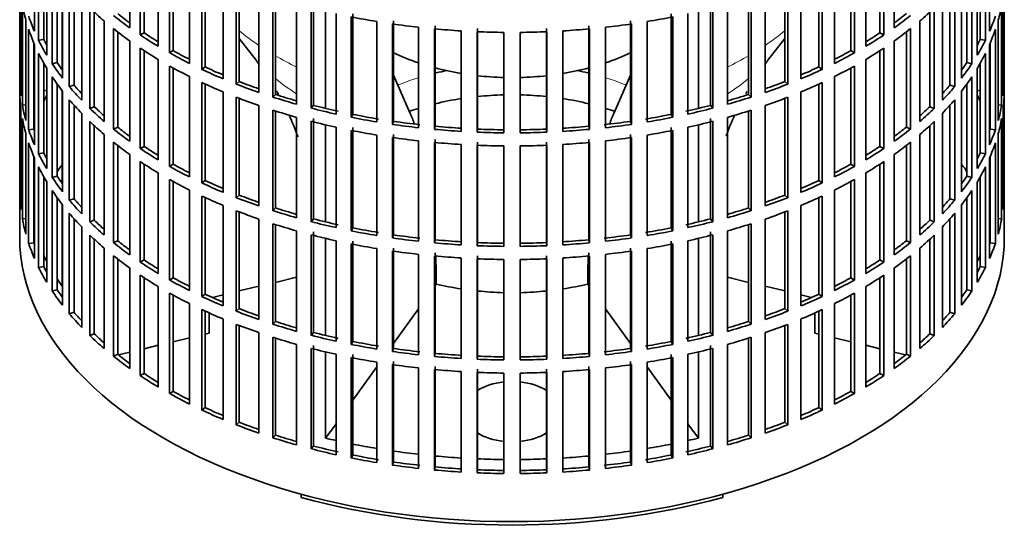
# Model space of a CAD drawing. Header units: millimetres. Extents: x 166 to 773, y -2574 to 1941.
# Tile 2 of 20: x 584 to 768, y -2560 to -2464. Entities that reach past the tile are written whole.
import ezdxf

# ---------------------------------------------------------------- set-up
doc = ezdxf.new("R2010")
doc.units = ezdxf.units.MM
for name, color, linetype in [('M5X8_UNI7687', 7, 'Continuous'), ('VSI134_FILTRO_A', 7, 'Continuous'), ('VSI134_GIUNTO_8×', 7, 'Continuous'), ('VSI134_SUPPORTO_', 7, 'Continuous')]:
    doc.layers.add(name, color=color, linetype=linetype)

# ---------------------------------------------------------------- blocks, each defined once
blk = doc.blocks.new('SE4')
at = {"layer": 'M5X8_UNI7687', "color": 7, "linetype": 'Continuous', "lineweight": 35}
for p, q in [((588.61, -2477), (588.06, -2476.9)), ((763.07, -2476.9), (762.52, -2477))]:
    blk.add_line(p, q, dxfattribs=at)
blk.add_arc((594.94, -2483.39), 10, 149.5344, 150.749, dxfattribs=at)
blk.add_ellipse((586.76, -2481.67), major_axis=(1.01, 4.83), ratio=0.279258, start_param=0.911533, end_param=0.977038, dxfattribs=at)
at = {"layer": 'VSI134_FILTRO_A', "color": 7, "linetype": 'Continuous', "lineweight": 35}
for p, q in [((583.57, -2340.3), (583.57, -2504.41)), ((767.57, -2504.41), (767.57, -2340.3)), ((586.32, -2447.1), (586.32, -2465.88)), ((604.13, -2446.43), (604.13, -2465.21)), ((747.01, -2446.43), (747.01, -2465.21)), ((764.81, -2447.1), (764.81, -2465.88)), ((587.1, -2448.79), (587.1, -2467.56)), ((606.07, -2447.77), (606.07, -2466.55)), ((606.81, -2448.26), (606.81, -2466.16)), ((744.32, -2448.26), (744.32, -2466.16)), ((745.06, -2447.77), (745.06, -2466.55)), ((764.03, -2448.79), (764.03, -2467.56)), ((588.06, -2450.59), (588.06, -2467.39)), ((609.45, -2449.9), (609.45, -2468.68)), ((741.68, -2449.9), (741.68, -2468.68)), ((763.07, -2450.59), (763.07, -2467.39)), ((588.61, -2451.54), (588.61, -2470.32)), ((611.59, -2451.14), (611.59, -2469.92)), ((612.27, -2451.51), (612.27, -2469.49)), ((738.86, -2451.51), (738.86, -2469.49)), ((739.54, -2451.14), (739.54, -2469.92)), ((762.52, -2451.54), (762.52, -2470.32)), ((589.64, -2453.18), (589.64, -2471.96)), ((590.57, -2454.52), (590.57, -2471.74)), ((615.28, -2453.09), (615.28, -2471.87)), ((617.6, -2454.21), (617.6, -2472.99)), ((618.21, -2454.5), (618.21, -2472.53)), ((732.93, -2454.5), (732.93, -2472.53)), ((733.53, -2454.21), (733.53, -2472.99)), ((735.85, -2453.09), (735.85, -2471.87)), ((760.56, -2454.52), (760.56, -2471.74)), ((761.49, -2453.18), (761.49, -2471.96)), ((583.58, -2456.3), (583.58, -2475.08)), ((591.56, -2455.85), (591.56, -2474.63)), ((621.56, -2455.97), (621.56, -2474.75)), ((729.57, -2455.97), (729.57, -2474.75)), ((759.57, -2455.85), (759.57, -2474.63)), ((767.55, -2456.3), (767.55, -2475.08)), ((592.84, -2457.43), (592.84, -2476.21)), ((624.04, -2456.97), (624.04, -2475.75)), ((624.58, -2457.18), (624.58, -2475.26)), ((726.55, -2457.18), (726.55, -2475.26)), ((727.09, -2456.97), (727.09, -2475.75)), ((758.29, -2457.43), (758.29, -2476.21)), ((583.8, -2459.18), (583.8, -2477.96)), ((593.72, -2458.46), (593.72, -2475.95)), ((595.15, -2459.99), (595.15, -2478.77)), ((628.26, -2458.52), (628.26, -2477.3)), ((630.88, -2459.4), (630.88, -2478.18)), ((631.34, -2459.54), (631.34, -2477.66)), ((719.79, -2459.54), (719.79, -2477.66)), ((720.25, -2459.4), (720.25, -2478.18)), ((722.87, -2458.52), (722.87, -2477.3)), ((755.99, -2459.99), (755.99, -2478.77)), ((757.41, -2458.46), (757.41, -2475.95)), ((767.34, -2459.18), (767.34, -2477.96)), ((584.06, -2460.92), (584.06, -2479.7)), ((596.66, -2461.51), (596.66, -2480.29)), ((635.32, -2460.73), (635.32, -2479.51)), ((638.06, -2461.47), (638.06, -2480.25)), ((638.44, -2460.94), (638.44, -2479.71)), ((712.69, -2460.94), (712.69, -2479.71)), ((713.07, -2461.47), (713.07, -2480.25)), ((715.81, -2460.73), (715.81, -2479.51)), ((754.47, -2461.51), (754.47, -2480.29)), ((767.07, -2460.92), (767.07, -2479.7)), ((597.5, -2462.3), (597.5, -2479.98)), ((642.68, -2462.57), (642.68, -2481.35)), ((645.53, -2463.17), (645.53, -2481.95)), ((645.83, -2462.62), (645.83, -2481.4)), ((705.3, -2462.62), (705.3, -2481.4)), ((705.6, -2463.17), (705.6, -2481.95)), ((708.45, -2462.57), (708.45, -2481.35)), ((753.63, -2462.3), (753.63, -2479.98)), ((584.71, -2463.79), (584.71, -2482.57)), ((585.24, -2465.51), (585.24, -2484.29)), ((599.35, -2463.94), (599.35, -2482.72)), ((601.08, -2465.37), (601.08, -2484.15)), ((650.3, -2464.04), (650.3, -2482.82)), ((653.22, -2464.49), (653.22, -2483.27)), ((653.44, -2463.93), (653.44, -2482.71)), ((658.1, -2465.12), (658.1, -2483.9)), ((661.08, -2465.42), (661.08, -2484.2)), ((661.21, -2464.85), (661.21, -2483.63)), ((669.1, -2465.37), (669.1, -2484.15)), ((682.03, -2465.37), (682.03, -2484.15)), ((689.92, -2464.85), (689.92, -2483.63)), ((690.05, -2465.42), (690.05, -2484.2)), ((693.03, -2465.12), (693.03, -2483.9)), ((697.69, -2463.93), (697.69, -2482.71)), ((697.91, -2464.49), (697.91, -2483.27)), ((700.84, -2464.04), (700.84, -2482.82)), ((750.05, -2465.37), (750.05, -2484.15)), ((751.79, -2463.94), (751.79, -2482.72)), ((765.89, -2465.51), (765.89, -2484.29)), ((766.42, -2463.79), (766.42, -2482.57)), ((588.06, -2467.39), (587.1, -2467.56)), ((601.88, -2466), (601.88, -2483.8)), ((606.81, -2466.16), (606.07, -2466.55)), ((666.04, -2465.8), (666.04, -2484.58)), ((669.06, -2465.95), (669.06, -2484.73)), ((674.05, -2466.08), (674.05, -2484.86)), ((677.08, -2466.08), (677.08, -2484.86)), ((682.07, -2465.95), (682.07, -2484.73)), ((685.09, -2465.8), (685.09, -2484.58)), ((744.32, -2466.16), (745.06, -2466.55)), ((749.26, -2466), (749.26, -2483.8)), ((763.07, -2467.39), (764.03, -2467.56)), ((586.22, -2468.08), (586.22, -2484.16)), ((586.32, -2468.33), (586.32, -2487.11)), ((604.13, -2467.66), (604.13, -2486.44)), ((606.07, -2469), (606.07, -2487.78)), ((745.06, -2469), (745.06, -2487.78)), ((747.01, -2467.66), (747.01, -2486.44)), ((764.81, -2468.33), (764.81, -2487.11)), ((764.92, -2468.08), (764.92, -2484.16)), ((587.1, -2470.01), (587.1, -2488.79)), ((606.81, -2469.49), (606.81, -2487.39)), ((612.27, -2469.49), (611.59, -2469.92)), ((738.86, -2469.49), (739.54, -2469.92)), ((744.32, -2469.49), (744.32, -2487.39)), ((764.03, -2470.01), (764.03, -2488.79)), ((588.06, -2471.82), (588.06, -2488.62)), ((588.61, -2472.77), (588.61, -2491.55)), ((590.57, -2471.74), (589.64, -2471.96)), ((609.45, -2471.13), (609.45, -2489.91)), ((611.59, -2472.37), (611.59, -2491.15)), ((612.27, -2472.74), (612.27, -2490.72)), ((618.21, -2472.53), (617.6, -2472.99)), ((732.93, -2472.53), (733.53, -2472.99)), ((738.86, -2472.74), (738.86, -2490.72)), ((739.54, -2472.37), (739.54, -2491.15)), ((741.68, -2471.13), (741.68, -2489.91)), ((760.56, -2471.74), (761.49, -2471.96)), ((762.52, -2472.77), (762.52, -2491.55)), ((763.07, -2471.82), (763.07, -2488.62)), ((589.64, -2474.41), (589.64, -2493.19)), ((615.28, -2474.32), (615.28, -2493.1)), ((735.85, -2474.32), (735.85, -2493.1)), ((761.49, -2474.41), (761.49, -2493.19)), ((583.8, -2475.07), (583.58, -2475.08)), ((590.57, -2475.75), (590.57, -2492.97)), ((593.72, -2475.95), (592.84, -2476.21)), ((617.6, -2475.44), (617.6, -2494.22)), ((618.21, -2475.72), (618.21, -2493.76)), ((624.58, -2475.26), (624.04, -2475.75)), ((726.55, -2475.26), (727.09, -2475.75)), ((732.93, -2475.72), (732.93, -2493.76)), ((733.53, -2475.44), (733.53, -2494.22)), ((757.41, -2475.95), (758.29, -2476.21)), ((760.56, -2475.75), (760.56, -2492.97)), ((767.34, -2475.07), (767.55, -2475.08)), ((583.58, -2477.53), (583.58, -2496.31)), ((591.56, -2477.08), (591.56, -2495.86)), ((621.56, -2477.2), (621.56, -2495.98)), ((624.04, -2478.2), (624.04, -2496.98)), ((624.58, -2478.41), (624.58, -2496.49)), ((631.34, -2477.66), (630.88, -2478.18)), ((719.79, -2477.66), (720.25, -2478.18)), ((726.55, -2478.41), (726.55, -2496.49)), ((727.09, -2478.2), (727.09, -2496.98)), ((729.57, -2477.2), (729.57, -2495.98)), ((759.57, -2477.08), (759.57, -2495.86)), ((767.55, -2477.53), (767.55, -2496.31)), ((584.71, -2479.65), (584.06, -2479.7)), ((592.84, -2478.66), (592.84, -2497.44)), ((593.72, -2479.69), (593.72, -2497.17)), ((597.5, -2479.98), (596.66, -2480.29)), ((628.26, -2479.75), (628.26, -2498.53)), ((638.44, -2479.71), (638.06, -2480.25)), ((712.69, -2479.71), (713.07, -2480.25)), ((722.87, -2479.75), (722.87, -2498.53)), ((753.63, -2479.98), (754.47, -2480.29)), ((757.41, -2479.69), (757.41, -2497.17)), ((758.29, -2478.66), (758.29, -2497.44)), ((766.42, -2479.65), (767.07, -2479.7)), ((583.8, -2480.41), (583.8, -2499.19)), ((584.06, -2482.15), (584.06, -2500.93)), ((595.15, -2481.22), (595.15, -2500)), ((630.88, -2480.63), (630.88, -2499.41)), ((631.34, -2480.77), (631.34, -2498.89)), ((635.32, -2481.96), (635.32, -2500.74)), ((645.83, -2481.4), (645.53, -2481.95)), ((705.3, -2481.4), (705.6, -2481.95)), ((715.81, -2481.96), (715.81, -2500.74)), ((719.79, -2480.77), (719.79, -2498.89)), ((720.25, -2480.63), (720.25, -2499.41)), ((755.99, -2481.22), (755.99, -2500)), ((767.07, -2482.15), (767.07, -2500.93)), ((767.34, -2480.41), (767.34, -2499.19)), ((596.66, -2482.74), (596.66, -2501.52)), ((597.5, -2483.53), (597.5, -2501.2)), ((601.88, -2483.8), (601.08, -2484.15)), ((638.06, -2482.7), (638.06, -2501.48)), ((638.44, -2482.16), (638.44, -2500.94)), ((642.68, -2483.8), (642.68, -2502.58)), ((645.83, -2483.85), (645.83, -2502.63)), ((653.44, -2482.71), (653.22, -2483.27)), ((661.21, -2483.63), (661.08, -2484.2)), ((689.92, -2483.63), (690.05, -2484.2)), ((697.69, -2482.71), (697.91, -2483.27)), ((705.3, -2483.85), (705.3, -2502.63)), ((708.45, -2483.8), (708.45, -2502.58)), ((712.69, -2482.16), (712.69, -2500.94)), ((713.07, -2482.7), (713.07, -2501.48)), ((749.26, -2483.8), (750.05, -2484.15)), ((753.63, -2483.53), (753.63, -2501.2)), ((754.47, -2482.74), (754.47, -2501.52)), ((584.71, -2485.01), (584.71, -2503.79)), ((586.22, -2484.16), (585.24, -2484.29)), ((599.35, -2485.17), (599.35, -2503.95)), ((645.53, -2484.4), (645.53, -2503.18)), ((650.3, -2485.27), (650.3, -2504.05)), ((653.22, -2485.72), (653.22, -2504.5)), ((653.44, -2485.16), (653.44, -2503.94)), ((669.1, -2484.15), (669.06, -2484.73)), ((682.03, -2484.15), (682.07, -2484.73)), ((697.69, -2485.16), (697.69, -2503.94)), ((697.91, -2485.72), (697.91, -2504.5)), ((700.84, -2485.27), (700.84, -2504.05)), ((705.6, -2484.4), (705.6, -2503.18)), ((751.79, -2485.17), (751.79, -2503.95)), ((764.92, -2484.16), (765.89, -2484.29)), ((766.42, -2485.01), (766.42, -2503.79)), ((585.24, -2486.74), (585.24, -2505.52)), ((601.08, -2486.6), (601.08, -2505.38)), ((601.88, -2487.22), (601.88, -2505.03)), ((606.81, -2487.39), (606.07, -2487.78)), ((658.1, -2486.35), (658.1, -2505.13)), ((661.08, -2486.65), (661.08, -2505.43)), ((661.21, -2486.08), (661.21, -2504.86)), ((666.04, -2487.03), (666.04, -2505.81)), ((669.06, -2487.18), (669.06, -2505.96)), ((669.1, -2486.6), (669.1, -2505.38)), ((674.05, -2487.3), (674.05, -2506.08)), ((677.08, -2487.3), (677.08, -2506.08)), ((682.03, -2486.6), (682.03, -2505.38)), ((682.07, -2487.18), (682.07, -2505.96)), ((685.09, -2487.03), (685.09, -2505.81)), ((689.92, -2486.08), (689.92, -2504.86)), ((690.05, -2486.65), (690.05, -2505.43)), ((693.03, -2486.35), (693.03, -2505.13)), ((744.32, -2487.39), (745.06, -2487.78)), ((749.26, -2487.22), (749.26, -2505.03)), ((750.05, -2486.6), (750.05, -2505.38)), ((765.89, -2486.74), (765.89, -2505.52)), ((586.22, -2489.31), (586.22, -2505.39)), ((588.06, -2488.62), (587.1, -2488.79)), ((604.13, -2488.89), (604.13, -2507.67)), ((747.01, -2488.89), (747.01, -2507.67)), ((763.07, -2488.62), (764.03, -2488.79)), ((764.92, -2489.31), (764.92, -2505.39)), ((586.32, -2489.55), (586.32, -2508.33)), ((587.1, -2491.24), (587.1, -2510.02)), ((606.07, -2490.23), (606.07, -2509.01)), ((606.81, -2490.72), (606.81, -2508.62)), ((612.27, -2490.72), (611.59, -2491.15)), ((738.86, -2490.72), (739.54, -2491.15)), ((744.32, -2490.72), (744.32, -2508.62)), ((745.06, -2490.23), (745.06, -2509.01)), ((764.03, -2491.24), (764.03, -2510.02)), ((764.81, -2489.55), (764.81, -2508.33)), ((588.06, -2493.05), (588.06, -2509.85)), ((590.57, -2492.97), (589.64, -2493.19)), ((609.45, -2492.36), (609.45, -2511.14)), ((741.68, -2492.36), (741.68, -2511.14)), ((760.56, -2492.97), (761.49, -2493.19)), ((763.07, -2493.05), (763.07, -2509.85)), ((588.61, -2494), (588.61, -2512.78)), ((611.59, -2493.6), (611.59, -2512.38)), ((612.27, -2493.97), (612.27, -2511.95)), ((618.21, -2493.76), (617.6, -2494.22)), ((732.93, -2493.76), (733.53, -2494.22)), ((738.86, -2493.97), (738.86, -2511.95)), ((739.54, -2493.6), (739.54, -2512.38)), ((762.52, -2494), (762.52, -2512.78)), ((583.8, -2496.3), (583.58, -2496.31)), ((589.64, -2495.64), (589.64, -2514.42)), ((615.28, -2495.55), (615.28, -2514.33)), ((617.6, -2496.67), (617.6, -2515.45)), ((624.58, -2496.49), (624.04, -2496.98)), ((726.55, -2496.49), (727.09, -2496.98)), ((733.53, -2496.67), (733.53, -2515.45)), ((735.85, -2495.55), (735.85, -2514.33)), ((761.49, -2495.64), (761.49, -2514.42)), ((767.34, -2496.3), (767.55, -2496.31)), ((590.57, -2496.98), (590.57, -2514.2)), ((591.56, -2498.31), (591.56, -2517.09)), ((593.72, -2497.17), (592.84, -2497.44)), ((618.21, -2496.95), (618.21, -2514.99)), ((621.56, -2498.43), (621.56, -2517.21)), ((729.57, -2498.43), (729.57, -2517.21)), ((732.93, -2496.95), (732.93, -2514.99)), ((757.41, -2497.17), (758.29, -2497.44)), ((759.57, -2498.31), (759.57, -2517.09)), ((760.56, -2496.98), (760.56, -2514.2)), ((592.84, -2499.89), (592.84, -2518.67)), ((624.04, -2499.43), (624.04, -2518.21)), ((624.58, -2499.64), (624.58, -2517.72)), ((631.34, -2498.89), (630.88, -2499.41)), ((719.79, -2498.89), (720.25, -2499.41)), ((726.55, -2499.64), (726.55, -2517.72)), ((727.09, -2499.43), (727.09, -2518.21)), ((758.29, -2499.89), (758.29, -2518.67)), ((584.71, -2500.88), (584.06, -2500.93)), ((593.72, -2500.92), (593.72, -2518.4)), ((597.5, -2501.2), (596.66, -2501.52)), ((628.26, -2500.98), (628.26, -2519.76)), ((630.88, -2501.86), (630.88, -2520.63)), ((631.34, -2502), (631.34, -2520.12)), ((638.44, -2500.94), (638.06, -2501.48)), ((712.69, -2500.94), (713.07, -2501.48)), ((719.79, -2502), (719.79, -2520.12)), ((720.25, -2501.86), (720.25, -2520.63)), ((722.87, -2500.98), (722.87, -2519.76)), ((753.63, -2501.2), (754.47, -2501.52)), ((757.41, -2500.92), (757.41, -2518.4)), ((766.42, -2500.88), (767.07, -2500.93)), ((595.15, -2502.45), (595.15, -2521.23)), ((596.66, -2503.96), (596.66, -2522.74)), ((635.32, -2503.19), (635.32, -2521.97)), ((638.06, -2503.93), (638.06, -2522.71)), ((638.44, -2503.39), (638.44, -2522.17)), ((645.83, -2502.63), (645.53, -2503.18)), ((653.44, -2503.94), (653.22, -2504.5)), ((697.69, -2503.94), (697.91, -2504.5)), ((705.3, -2502.63), (705.6, -2503.18)), ((712.69, -2503.39), (712.69, -2522.17)), ((713.07, -2503.93), (713.07, -2522.71)), ((715.81, -2503.19), (715.81, -2521.97)), ((754.47, -2503.96), (754.47, -2522.74)), ((755.99, -2502.45), (755.99, -2521.23)), ((586.22, -2505.39), (585.24, -2505.52)), ((597.5, -2504.76), (597.5, -2522.43)), ((601.88, -2505.03), (601.08, -2505.38)), ((642.68, -2505.03), (642.68, -2523.81)), ((645.53, -2505.63), (645.53, -2524.41)), ((645.83, -2505.08), (645.83, -2523.86)), ((661.21, -2504.86), (661.08, -2505.43)), ((669.1, -2505.38), (669.06, -2505.96)), ((682.03, -2505.38), (682.07, -2505.96)), ((689.92, -2504.86), (690.05, -2505.43)), ((705.3, -2505.08), (705.3, -2523.86)), ((705.6, -2505.63), (705.6, -2524.41)), ((708.45, -2505.03), (708.45, -2523.81)), ((749.26, -2505.03), (750.05, -2505.38)), ((753.63, -2504.76), (753.63, -2522.43)), ((764.92, -2505.39), (765.89, -2505.52)), ((599.35, -2506.4), (599.35, -2525.18)), ((601.08, -2507.83), (601.08, -2526.61)), ((650.3, -2506.5), (650.3, -2525.28)), ((653.22, -2506.95), (653.22, -2525.73)), ((653.44, -2506.39), (653.44, -2525.17)), ((658.1, -2507.57), (658.1, -2526.35)), ((661.08, -2507.88), (661.08, -2526.66)), ((661.21, -2507.31), (661.21, -2526.09)), ((669.1, -2507.83), (669.1, -2526.61)), ((682.03, -2507.83), (682.03, -2526.61)), ((689.92, -2507.31), (689.92, -2526.09)), ((690.05, -2507.88), (690.05, -2526.66)), ((693.03, -2507.57), (693.03, -2526.35)), ((697.69, -2506.39), (697.69, -2525.17)), ((697.91, -2506.95), (697.91, -2525.73)), ((700.84, -2506.5), (700.84, -2525.28)), ((750.05, -2507.83), (750.05, -2526.61)), ((751.79, -2506.4), (751.79, -2525.18)), ((601.88, -2508.45), (601.88, -2526.26)), ((606.81, -2508.62), (606.07, -2509.01)), ((666.04, -2508.26), (666.04, -2527.03)), ((669.06, -2508.41), (669.06, -2527.19)), ((674.05, -2508.53), (674.05, -2527.31)), ((677.08, -2508.53), (677.08, -2527.31)), ((682.07, -2508.41), (682.07, -2527.19)), ((685.09, -2508.26), (685.09, -2527.03)), ((744.32, -2508.62), (745.06, -2509.01)), ((749.26, -2508.45), (749.26, -2526.26)), ((588.06, -2509.85), (587.1, -2510.02)), ((604.13, -2510.12), (604.13, -2528.9)), ((606.07, -2511.46), (606.07, -2530.24)), ((745.06, -2511.46), (745.06, -2530.24)), ((747.01, -2510.12), (747.01, -2528.9)), ((763.07, -2509.85), (764.03, -2510.02)), ((606.81, -2511.95), (606.81, -2529.85)), ((612.27, -2511.95), (611.59, -2512.38)), ((738.86, -2511.95), (739.54, -2512.38)), ((744.32, -2511.95), (744.32, -2529.85)), ((590.57, -2514.2), (589.64, -2514.42)), ((609.45, -2513.59), (609.45, -2532.37)), ((611.59, -2514.83), (611.59, -2533.6)), ((612.27, -2515.2), (612.27, -2533.18)), ((618.21, -2514.99), (617.6, -2515.45)), ((732.93, -2514.99), (733.53, -2515.45)), ((738.86, -2515.2), (738.86, -2533.18)), ((739.54, -2514.83), (739.54, -2533.6)), ((741.68, -2513.59), (741.68, -2532.37)), ((760.56, -2514.2), (761.49, -2514.42)), ((615.28, -2516.78), (615.28, -2535.55)), ((735.85, -2516.78), (735.85, -2535.55)), ((593.72, -2518.4), (592.84, -2518.67)), ((617.6, -2517.9), (617.6, -2536.68)), ((618.21, -2518.18), (618.21, -2536.22)), ((624.58, -2517.72), (624.04, -2518.21)), ((726.55, -2517.72), (727.09, -2518.21)), ((732.93, -2518.18), (732.93, -2536.22)), ((733.53, -2517.9), (733.53, -2536.68)), ((757.41, -2518.4), (758.29, -2518.67)), ((621.56, -2519.66), (621.56, -2538.44)), ((624.04, -2520.66), (624.04, -2539.44)), ((631.34, -2520.12), (630.88, -2520.63)), ((719.79, -2520.12), (720.25, -2520.63)), ((727.09, -2520.66), (727.09, -2539.44)), ((729.57, -2519.66), (729.57, -2538.44)), ((597.5, -2522.43), (596.66, -2522.74)), ((624.58, -2520.87), (624.58, -2538.95)), ((628.26, -2522.21), (628.26, -2540.99)), ((638.44, -2522.17), (638.06, -2522.71)), ((712.69, -2522.17), (713.07, -2522.71)), ((722.87, -2522.21), (722.87, -2540.99)), ((726.55, -2520.87), (726.55, -2538.95)), ((753.63, -2522.43), (754.47, -2522.74)), ((630.88, -2523.08), (630.88, -2541.86)), ((631.34, -2523.23), (631.34, -2541.35)), ((635.32, -2524.42), (635.32, -2543.2)), ((645.83, -2523.86), (645.53, -2524.41)), ((705.3, -2523.86), (705.6, -2524.41)), ((715.81, -2524.42), (715.81, -2543.2)), ((719.79, -2523.23), (719.79, -2541.35)), ((720.25, -2523.08), (720.25, -2541.86)), ((601.88, -2526.26), (601.08, -2526.61)), ((638.06, -2525.16), (638.06, -2543.94)), ((638.44, -2524.62), (638.44, -2543.4)), ((642.68, -2526.26), (642.68, -2545.04)), ((645.83, -2526.31), (645.83, -2545.09)), ((653.44, -2525.17), (653.22, -2525.73)), ((661.21, -2526.09), (661.08, -2526.66)), ((689.92, -2526.09), (690.05, -2526.66)), ((697.69, -2525.17), (697.91, -2525.73)), ((705.3, -2526.31), (705.3, -2545.09)), ((708.45, -2526.26), (708.45, -2545.04)), ((712.69, -2524.62), (712.69, -2543.4)), ((713.07, -2525.16), (713.07, -2543.94)), ((749.26, -2526.26), (750.05, -2526.61)), ((645.53, -2526.86), (645.53, -2545.64)), ((650.3, -2527.73), (650.3, -2546.51)), ((653.44, -2527.62), (653.44, -2546.39)), ((669.1, -2526.61), (669.06, -2527.19)), ((682.03, -2526.61), (682.07, -2527.19)), ((697.69, -2527.62), (697.69, -2546.39)), ((700.84, -2527.73), (700.84, -2546.51)), ((705.6, -2526.86), (705.6, -2545.64)), ((606.81, -2529.85), (606.07, -2530.24)), ((653.22, -2528.18), (653.22, -2546.96)), ((658.1, -2528.8), (658.1, -2547.58)), ((661.08, -2529.11), (661.08, -2547.89)), ((661.21, -2528.53), (661.21, -2547.31)), ((666.04, -2529.48), (666.04, -2548.26)), ((669.06, -2529.64), (669.06, -2548.42)), ((669.1, -2529.06), (669.1, -2547.84)), ((674.05, -2529.76), (674.05, -2548.54)), ((677.08, -2529.76), (677.08, -2548.54)), ((682.03, -2529.06), (682.03, -2547.84)), ((682.07, -2529.64), (682.07, -2548.42)), ((685.09, -2529.48), (685.09, -2548.26)), ((689.92, -2528.53), (689.92, -2547.31)), ((690.05, -2529.11), (690.05, -2547.89)), ((693.03, -2528.8), (693.03, -2547.58)), ((697.91, -2528.18), (697.91, -2546.96)), ((744.32, -2529.85), (745.06, -2530.24)), ((612.27, -2533.18), (611.59, -2533.6)), ((738.86, -2533.18), (739.54, -2533.6)), ((618.21, -2536.22), (617.6, -2536.68)), ((732.93, -2536.22), (733.53, -2536.68)), ((624.58, -2538.95), (624.04, -2539.44)), ((726.55, -2538.95), (727.09, -2539.44)), ((631.34, -2541.35), (630.88, -2541.86)), ((719.79, -2541.35), (720.25, -2541.86)), ((638.44, -2543.4), (638.06, -2543.94)), ((712.69, -2543.4), (713.07, -2543.94)), ((645.83, -2545.09), (645.53, -2545.64)), ((653.44, -2546.39), (653.22, -2546.96)), ((697.69, -2546.39), (697.91, -2546.96)), ((705.3, -2545.09), (705.6, -2545.64)), ((661.21, -2547.31), (661.08, -2547.89)), ((669.1, -2547.84), (669.06, -2548.42)), ((682.03, -2547.84), (682.07, -2548.42)), ((689.92, -2547.31), (690.05, -2547.89))]:
    blk.add_line(p, q, dxfattribs=at)
for centre, major_axis, start_param, end_param in [((675.57, -2455.42), (-92, 0), 0.103722, 0.158077), ((675.57, -2434.2), (-92, 0), 0.540055, 0.594409), ((675.57, -2434.2), (92, 0), -0.594409, -0.540055), ((675.57, -2455.42), (92, 0), -0.158077, -0.103722), ((675.57, -2452.97), (-92, 0), 0.190989, 0.245343), ((675.57, -2431.75), (-92, 0), 0.627321, 0.681676), ((675.57, -2431.75), (-91, 0), 0.627022, 0.668018), ((675.57, -2412.97), (-92, 0), 1.238186, 1.292541), ((675.57, -2412.97), (92, 0), -1.292541, -1.238186), ((675.57, -2431.75), (91, 0), -0.668018, -0.627022), ((675.57, -2431.75), (92, 0), -0.681676, -0.627321), ((675.57, -2452.97), (92, 0), -0.245343, -0.190989), ((675.57, -2455.42), (-92, 0), 0.190989, 0.245343), ((675.57, -2434.2), (-92, 0), 0.627321, 0.681676), ((675.57, -2412.97), (-92, 0), 1.325453, 1.379807), ((675.57, -2412.97), (-92, 0), 1.412719, 1.467074), ((675.57, -2412.97), (92, 0), -1.467074, -1.412719), ((675.57, -2412.97), (92, 0), -1.379807, -1.325453), ((675.57, -2434.2), (92, 0), -0.681676, -0.627321), ((675.57, -2455.42), (92, 0), -0.245343, -0.190989), ((675.57, -2452.97), (-91, 0), 0.277957, 0.299174), ((675.57, -2431.75), (-92, 0), 0.714588, 0.768942), ((675.57, -2431.75), (-91, 0), 0.714289, 0.757518), ((675.57, -2412.97), (-92, 0), 1.499986, 1.55434), ((675.57, -2412.97), (92, 0), 4.728845, 4.783199), ((675.57, -2431.75), (91, 0), -0.757518, -0.714289), ((675.57, -2431.75), (92, 0), -0.768942, -0.714588), ((675.57, -2452.97), (91, 0), -0.299174, -0.277957), ((675.57, -2452.97), (-92, 0), 0.278255, 0.33261), ((675.57, -2434.2), (-92, 0), 0.714588, 0.768942), ((675.57, -2434.2), (92, 0), -0.768942, -0.714588), ((675.57, -2452.97), (92, 0), -0.33261, -0.278255), ((675.57, -2455.42), (-92, 0), 0.278255, 0.33261), ((675.57, -2431.75), (-92, 0), 0.801854, 0.856209), ((675.57, -2431.75), (-91, 0), 0.801555, 0.846635), ((675.57, -2431.75), (91, 0), -0.846635, -0.801555), ((675.57, -2431.75), (92, 0), -0.856209, -0.801854), ((675.57, -2455.42), (92, 0), -0.33261, -0.278255), ((675.57, -2452.97), (-92, 0), 0.365522, 0.419876), ((675.57, -2452.97), (-91, 0), 0.365223, 0.394539), ((675.57, -2434.2), (-92, 0), 0.801854, 0.856209), ((675.57, -2431.75), (-91, 0), 0.888822, 0.935485), ((675.57, -2431.75), (91, 0), -0.935485, -0.888822), ((675.57, -2434.2), (92, 0), -0.856209, -0.801854), ((675.57, -2452.97), (91, 0), -0.394539, -0.365223), ((675.57, -2452.97), (92, 0), -0.419876, -0.365522), ((675.57, -2455.42), (-92, 0), 0.365522, 0.419876), ((675.57, -2431.75), (-92, 0), 0.889121, 0.943475), ((675.57, -2431.75), (92, 0), -0.943475, -0.889121), ((675.57, -2455.42), (92, 0), -0.419876, -0.365522), ((675.57, -2474.2), (-92, 0), 0.016456, 0.07081), ((675.57, -2452.97), (-92, 0), 0.452788, 0.507143), ((675.57, -2452.97), (-91, 0), 0.45249, 0.486998), ((675.57, -2434.2), (-92, 0), 0.889121, 0.943475), ((675.57, -2431.75), (-92, 0), 0.976387, 1.030742), ((675.57, -2431.75), (-91, 0), 0.976088, 1.024141), ((675.57, -2431.75), (91, 0), -1.024141, -0.976088), ((675.57, -2431.75), (92, 0), -1.030742, -0.976387), ((675.57, -2434.2), (92, 0), -0.943475, -0.889121), ((675.57, -2452.97), (91, 0), -0.486998, -0.45249), ((675.57, -2452.97), (92, 0), -0.507143, -0.452788), ((675.57, -2474.2), (92, 0), 6.212375, 6.266729), ((675.57, -2476.65), (-92, 0), 0.016456, 0.07081), ((675.57, -2434.2), (-92, 0), 0.976387, 1.030742), ((675.57, -2431.75), (-92, 0), 1.063654, 1.118008), ((675.57, -2431.75), (-91, 0), 1.063355, 1.112655), ((675.57, -2431.75), (91, 0), -1.112655, -1.063355), ((675.57, -2431.75), (92, 0), -1.118008, -1.063654), ((675.57, -2434.2), (92, 0), -1.030742, -0.976387), ((675.57, -2476.65), (92, 0), 6.212375, 6.266729), ((675.57, -2474.2), (-92, 0), 0.103722, 0.158077), ((675.57, -2455.42), (-92, 0), 0.452788, 0.507143), ((675.57, -2452.97), (-92, 0), 0.540055, 0.594409), ((675.57, -2452.97), (-91, 0), 0.539756, 0.577951), ((675.57, -2431.75), (-92, 0), 1.15092, 1.205275), ((675.57, -2431.75), (-91, 0), 1.150621, 1.205573), ((675.57, -2431.75), (91, 0), -1.205573, -1.150621), ((675.57, -2431.75), (92, 0), -1.205275, -1.15092), ((675.57, -2452.97), (91, 0), -0.577951, -0.539756), ((675.57, -2452.97), (92, 0), -0.594409, -0.540055), ((675.57, -2455.42), (92, 0), -0.507143, -0.452788), ((675.57, -2474.2), (92, 0), -0.158077, -0.103722), ((675.57, -2476.65), (-92, 0), 0.103722, 0.158077), ((675.57, -2434.2), (-92, 0), 1.063654, 1.118008), ((675.57, -2431.75), (-92, 0), 1.238186, 1.292541), ((675.57, -2431.75), (-91, 0), 1.237888, 1.29284), ((675.57, -2431.75), (91, 0), -1.29284, -1.237888), ((675.57, -2431.75), (92, 0), -1.292541, -1.238186), ((675.57, -2434.2), (92, 0), -1.118008, -1.063654), ((675.57, -2476.65), (92, 0), -0.158077, -0.103722), ((675.57, -2495.43), (-92, 0), -0.245343, -0.240575), ((675.57, -2455.42), (-92, 0), 0.540055, 0.594409), ((675.57, -2452.97), (-91, 0), 0.627022, 0.668018), ((675.57, -2434.2), (-92, 0), 1.15092, 1.205275), ((675.57, -2431.75), (-92, 0), 1.325453, 1.379807), ((675.57, -2431.75), (-91, 0), 1.325154, 1.380106), ((675.57, -2431.75), (-91, 0), 1.412421, 1.467373), ((675.57, -2431.75), (91, 0), -1.467373, -1.412421), ((675.57, -2431.75), (91, 0), -1.380106, -1.325154), ((675.57, -2431.75), (92, 0), -1.379807, -1.325453), ((675.57, -2434.2), (92, 0), -1.205275, -1.15092), ((675.57, -2452.97), (91, 0), -0.668018, -0.627022), ((675.57, -2455.42), (92, 0), -0.594409, -0.540055), ((675.57, -2474.2), (-92, 0), 0.190989, 0.245343), ((675.57, -2474.2), (-91, 0), 0.19069, 0.196715), ((675.57, -2452.97), (-92, 0), 0.627321, 0.681676), ((675.57, -2434.2), (-92, 0), 1.238186, 1.292541), ((675.57, -2434.2), (-92, 0), 1.325453, 1.379807), ((675.57, -2431.75), (-92, 0), 1.412719, 1.467074), ((675.57, -2431.75), (-92, 0), 1.499986, 1.55434), ((675.57, -2431.75), (-91, 0), 1.499687, 1.554639), ((675.57, -2431.75), (91, 0), 4.728546, 4.783498), ((675.57, -2431.75), (92, 0), 4.728845, 4.783199), ((675.57, -2431.75), (92, 0), -1.467074, -1.412719), ((675.57, -2434.2), (92, 0), -1.379807, -1.325453), ((675.57, -2434.2), (92, 0), -1.292541, -1.238186), ((675.57, -2452.97), (92, 0), -0.681676, -0.627321), ((675.57, -2474.2), (92, 0), -0.245343, -0.190989), ((675.57, -2476.65), (-92, 0), 0.190989, 0.245343), ((675.57, -2455.42), (-92, 0), 0.627321, 0.681676), ((675.57, -2452.97), (-91, 0), 0.714289, 0.757518), ((675.57, -2434.2), (-92, 0), 1.412719, 1.467074), ((675.57, -2434.2), (-92, 0), 1.499986, 1.55434), ((675.57, -2434.2), (92, 0), 4.728845, 4.783199), ((675.57, -2434.2), (92, 0), -1.467074, -1.412719), ((675.57, -2452.97), (91, 0), -0.757518, -0.714289), ((675.57, -2455.42), (92, 0), -0.681676, -0.627321), ((675.57, -2476.65), (92, 0), -0.245343, -0.190989), ((675.57, -2474.2), (-92, 0), 0.278255, 0.33261), ((675.57, -2474.2), (-91, 0), 0.277957, 0.299174), ((675.57, -2452.97), (-92, 0), 0.714588, 0.768942), ((675.57, -2452.97), (92, 0), -0.768942, -0.714588), ((675.57, -2474.2), (91, 0), -0.299174, -0.277957), ((675.57, -2474.2), (92, 0), -0.33261, -0.278255), ((675.57, -2476.65), (-92, 0), 0.278255, 0.33261), ((675.57, -2455.42), (-92, 0), 0.714588, 0.768942), ((675.57, -2452.97), (-92, 0), 0.801854, 0.856209), ((675.57, -2452.97), (-91, 0), 0.801555, 0.846635), ((675.57, -2452.97), (91, 0), -0.846635, -0.801555), ((675.57, -2452.97), (92, 0), -0.856209, -0.801854), ((675.57, -2455.42), (92, 0), -0.768942, -0.714588), ((675.57, -2476.65), (92, 0), -0.33261, -0.278255), ((675.57, -2474.2), (-92, 0), 0.365522, 0.419876), ((675.57, -2474.2), (-91, 0), 0.365223, 0.394539), ((675.57, -2474.2), (91, 0), -0.394539, -0.365223), ((675.57, -2474.2), (92, 0), -0.419876, -0.365522), ((675.57, -2455.42), (-92, 0), 0.801854, 0.856209), ((675.57, -2452.97), (-92, 0), 0.889121, 0.943475), ((675.57, -2452.97), (-91, 0), 0.888822, 0.935485), ((675.57, -2452.97), (91, 0), -0.935485, -0.888822), ((675.57, -2452.97), (92, 0), -0.943475, -0.889121), ((675.57, -2455.42), (92, 0), -0.856209, -0.801854), ((675.57, -2495.43), (-92, 0), 0.016456, 0.07081), ((675.57, -2476.65), (-92, 0), 0.365522, 0.419876), ((675.57, -2455.42), (-92, 0), 0.889121, 0.943475), ((675.57, -2452.97), (-91, 0), 0.976088, 1.024141), ((675.57, -2452.97), (91, 0), -1.024141, -0.976088), ((675.57, -2455.42), (92, 0), -0.943475, -0.889121), ((675.57, -2476.65), (92, 0), -0.419876, -0.365522), ((675.57, -2495.43), (92, 0), 6.212375, 6.266729), ((675.57, -2474.2), (-92, 0), 0.452788, 0.507143), ((675.57, -2474.2), (-91, 0), 0.45249, 0.486998), ((675.57, -2452.97), (-92, 0), 0.976387, 1.030742), ((675.57, -2452.97), (92, 0), -1.030742, -0.976387), ((675.57, -2474.2), (91, 0), -0.486998, -0.45249), ((675.57, -2474.2), (92, 0), -0.507143, -0.452788), ((675.57, -2476.65), (-92, 0), 0.452788, 0.507143), ((675.57, -2455.42), (-92, 0), 0.976387, 1.030742), ((675.57, -2452.97), (-92, 0), 1.063654, 1.118008), ((675.57, -2452.97), (-91, 0), 1.063355, 1.112655), ((675.57, -2452.97), (91, 0), -1.112655, -1.063355), ((675.57, -2452.97), (92, 0), -1.118008, -1.063654), ((675.57, -2455.42), (92, 0), -1.030742, -0.976387), ((675.57, -2476.65), (92, 0), -0.507143, -0.452788), ((675.57, -2495.43), (-92, 0), 0.103722, 0.158077), ((675.57, -2474.2), (-92, 0), 0.540055, 0.594409), ((675.57, -2474.2), (-91, 0), 0.539756, 0.577951), ((675.57, -2455.42), (-92, 0), 1.063654, 1.118008), ((675.57, -2452.97), (-92, 0), 1.15092, 1.205275), ((675.57, -2452.97), (-91, 0), 1.150621, 1.205573), ((675.57, -2452.97), (91, 0), -1.205573, -1.150621), ((675.57, -2452.97), (92, 0), -1.205275, -1.15092), ((675.57, -2455.42), (92, 0), -1.118008, -1.063654), ((675.57, -2474.2), (91, 0), -0.577951, -0.539756), ((675.57, -2474.2), (92, 0), -0.594409, -0.540055), ((675.57, -2495.43), (92, 0), -0.158077, -0.103722), ((675.57, -2476.65), (-92, 0), 0.540055, 0.594409), ((675.57, -2455.42), (-92, 0), 1.15092, 1.205275), ((675.57, -2452.97), (-92, 0), 1.238186, 1.292541), ((675.57, -2452.97), (-91, 0), 1.237888, 1.29284), ((675.57, -2452.97), (-91, 0), 1.325154, 1.380106), ((675.57, -2452.97), (91, 0), -1.380106, -1.325154), ((675.57, -2452.97), (91, 0), -1.29284, -1.237888), ((675.57, -2452.97), (92, 0), -1.292541, -1.238186), ((675.57, -2455.42), (92, 0), -1.205275, -1.15092), ((675.57, -2476.65), (92, 0), -0.594409, -0.540055), ((675.57, -2504.41), (-92, 0), 0, 3.141593), ((675.57, -2495.43), (-92, 0), 0.190989, 0.245343), ((675.57, -2495.43), (-91, 0), 0.19069, 0.196715), ((675.57, -2474.2), (-92, 0), 0.627321, 0.681676), ((675.57, -2474.2), (-91, 0), 0.627022, 0.668018), ((675.57, -2455.42), (-92, 0), 1.238186, 1.292541), ((675.57, -2452.97), (-92, 0), 1.325453, 1.379807), ((675.57, -2452.97), (-92, 0), 1.412719, 1.467074), ((675.57, -2452.97), (-91, 0), 1.412421, 1.467373), ((675.57, -2452.97), (-92, 0), 1.499986, 1.55434), ((675.57, -2452.97), (-91, 0), 1.499687, 1.554639), ((675.57, -2452.97), (91, 0), 4.728546, 4.783498), ((675.57, -2452.97), (92, 0), 4.728845, 4.783199), ((675.57, -2452.97), (91, 0), -1.467373, -1.412421), ((675.57, -2452.97), (92, 0), -1.467074, -1.412719), ((675.57, -2452.97), (92, 0), -1.379807, -1.325453), ((675.57, -2455.42), (92, 0), -1.292541, -1.238186), ((675.57, -2474.2), (91, 0), -0.668018, -0.627022), ((675.57, -2474.2), (92, 0), -0.681676, -0.627321), ((675.57, -2495.43), (91, 0), -0.196715, -0.19069), ((675.57, -2495.43), (92, 0), -0.245343, -0.190989), ((675.57, -2476.65), (-92, 0), 0.627321, 0.681676), ((675.57, -2455.42), (-92, 0), 1.325453, 1.379807), ((675.57, -2455.42), (-92, 0), 1.412719, 1.467074), ((675.57, -2455.42), (92, 0), -1.467074, -1.412719), ((675.57, -2455.42), (92, 0), -1.379807, -1.325453), ((675.57, -2476.65), (92, 0), -0.681676, -0.627321), ((675.57, -2474.2), (-92, 0), 0.714588, 0.768942), ((675.57, -2474.2), (-91, 0), 0.714289, 0.757518), ((675.57, -2455.42), (-92, 0), 1.499986, 1.55434), ((675.57, -2455.42), (92, 0), 4.728845, 4.783199), ((675.57, -2474.2), (91, 0), -0.757518, -0.714289), ((675.57, -2474.2), (92, 0), -0.768942, -0.714588), ((675.57, -2495.43), (-92, 0), 0.278255, 0.33261), ((675.57, -2495.43), (-91, 0), 0.277957, 0.299174), ((675.57, -2476.65), (-92, 0), 0.714588, 0.768942), ((675.57, -2476.65), (92, 0), -0.768942, -0.714588), ((675.57, -2495.43), (91, 0), -0.299174, -0.277957), ((675.57, -2495.43), (92, 0), -0.33261, -0.278255), ((675.57, -2474.2), (-92, 0), 0.801854, 0.856209), ((675.57, -2474.2), (-91, 0), 0.801555, 0.846635), ((675.57, -2474.2), (91, 0), -0.846635, -0.801555), ((675.57, -2474.2), (92, 0), -0.856209, -0.801854), ((675.57, -2495.43), (-92, 0), 0.365522, 0.419876), ((675.57, -2495.43), (-91, 0), 0.365223, 0.394539), ((675.57, -2476.65), (-92, 0), 0.801854, 0.856209), ((675.57, -2474.2), (-91, 0), 0.888822, 0.935485), ((675.57, -2474.2), (91, 0), -0.935485, -0.888822), ((675.57, -2476.65), (92, 0), -0.856209, -0.801854), ((675.57, -2495.43), (91, 0), -0.394539, -0.365223), ((675.57, -2495.43), (92, 0), -0.419876, -0.365522), ((675.57, -2474.2), (-92, 0), 0.889121, 0.943475), ((675.57, -2474.2), (92, 0), -0.943475, -0.889121), ((675.57, -2495.43), (-92, 0), 0.452788, 0.507143), ((675.57, -2495.43), (-91, 0), 0.45249, 0.486998), ((675.57, -2476.65), (-92, 0), 0.889121, 0.943475), ((675.57, -2474.2), (-92, 0), 0.976387, 1.030742), ((675.57, -2474.2), (-91, 0), 0.976088, 1.024141), ((675.57, -2474.2), (91, 0), -1.024141, -0.976088), ((675.57, -2474.2), (92, 0), -1.030742, -0.976387), ((675.57, -2476.65), (92, 0), -0.943475, -0.889121), ((675.57, -2495.43), (91, 0), -0.486998, -0.45249), ((675.57, -2495.43), (92, 0), -0.507143, -0.452788), ((675.57, -2476.65), (-92, 0), 0.976387, 1.030742), ((675.57, -2474.2), (-92, 0), 1.063654, 1.118008), ((675.57, -2474.2), (-91, 0), 1.063355, 1.112655), ((675.57, -2474.2), (91, 0), -1.112655, -1.063355), ((675.57, -2474.2), (92, 0), -1.118008, -1.063654), ((675.57, -2476.65), (92, 0), -1.030742, -0.976387), ((675.57, -2495.43), (-91, 0), 0.539756, 0.577951), ((675.57, -2474.2), (-91, 0), 1.150621, 1.205573), ((675.57, -2474.2), (91, 0), -1.205573, -1.150621), ((675.57, -2495.43), (91, 0), -0.577951, -0.539756), ((675.57, -2495.43), (-92, 0), 0.540055, 0.594409), ((675.57, -2476.65), (-92, 0), 1.063654, 1.118008), ((675.57, -2474.2), (-92, 0), 1.15092, 1.205275), ((675.57, -2474.2), (-92, 0), 1.238186, 1.292541), ((675.57, -2474.2), (-91, 0), 1.237888, 1.29284), ((675.57, -2474.2), (91, 0), -1.29284, -1.237888), ((675.57, -2474.2), (92, 0), -1.292541, -1.238186), ((675.57, -2474.2), (92, 0), -1.205275, -1.15092), ((675.57, -2476.65), (92, 0), -1.118008, -1.063654), ((675.57, -2495.43), (92, 0), -0.594409, -0.540055), ((675.57, -2495.43), (-91, 0), 0.627022, 0.668018), ((675.57, -2476.65), (-92, 0), 1.15092, 1.205275), ((675.57, -2474.2), (-92, 0), 1.325453, 1.379807), ((675.57, -2474.2), (-91, 0), 1.325154, 1.380106), ((675.57, -2474.2), (-91, 0), 1.412421, 1.467373), ((675.57, -2474.2), (91, 0), -1.467373, -1.412421), ((675.57, -2474.2), (91, 0), -1.380106, -1.325154), ((675.57, -2474.2), (92, 0), -1.379807, -1.325453), ((675.57, -2476.65), (92, 0), -1.205275, -1.15092), ((675.57, -2495.43), (91, 0), -0.668018, -0.627022), ((675.57, -2495.43), (-92, 0), 0.627321, 0.681676), ((675.57, -2476.65), (-92, 0), 1.238186, 1.292541), ((675.57, -2474.2), (-92, 0), 1.412719, 1.467074), ((675.57, -2474.2), (-92, 0), 1.499986, 1.55434), ((675.57, -2474.2), (-91, 0), 1.499687, 1.554639), ((675.57, -2474.2), (91, 0), 4.728546, 4.783498), ((675.57, -2474.2), (92, 0), 4.728845, 4.783199), ((675.57, -2474.2), (92, 0), -1.467074, -1.412719), ((675.57, -2476.65), (92, 0), -1.292541, -1.238186), ((675.57, -2495.43), (92, 0), -0.681676, -0.627321), ((675.57, -2495.43), (-91, 0), 0.714289, 0.757518), ((675.57, -2476.65), (-92, 0), 1.325453, 1.379807), ((675.57, -2476.65), (-92, 0), 1.412719, 1.467074), ((675.57, -2476.65), (-92, 0), 1.499986, 1.55434), ((675.57, -2476.65), (92, 0), 4.728845, 4.783199), ((675.57, -2476.65), (92, 0), -1.467074, -1.412719), ((675.57, -2476.65), (92, 0), -1.379807, -1.325453), ((675.57, -2495.43), (91, 0), -0.757518, -0.714289), ((675.57, -2495.43), (-92, 0), 0.714588, 0.768942), ((675.57, -2495.43), (92, 0), -0.768942, -0.714588), ((675.57, -2495.43), (-92, 0), 0.801854, 0.856209), ((675.57, -2495.43), (-91, 0), 0.801555, 0.846635), ((675.57, -2495.43), (91, 0), -0.846635, -0.801555), ((675.57, -2495.43), (92, 0), -0.856209, -0.801854), ((675.57, -2495.43), (-92, 0), 0.889121, 0.943475), ((675.57, -2495.43), (-91, 0), 0.888822, 0.935485), ((675.57, -2495.43), (91, 0), -0.935485, -0.888822), ((675.57, -2495.43), (92, 0), -0.943475, -0.889121), ((675.57, -2495.43), (-91, 0), 0.976088, 1.024141), ((675.57, -2495.43), (91, 0), -1.024141, -0.976088), ((675.57, -2495.43), (-92, 0), 0.976387, 1.030742), ((675.57, -2495.43), (92, 0), -1.030742, -0.976387), ((675.57, -2495.43), (-92, 0), 1.063654, 1.118008), ((675.57, -2495.43), (-91, 0), 1.063355, 1.112655), ((675.57, -2495.43), (91, 0), -1.112655, -1.063355), ((675.57, -2495.43), (92, 0), -1.118008, -1.063654), ((675.57, -2495.43), (-92, 0), 1.15092, 1.205275), ((675.57, -2495.43), (-91, 0), 1.150621, 1.205573), ((675.57, -2495.43), (91, 0), -1.205573, -1.150621), ((675.57, -2495.43), (92, 0), -1.205275, -1.15092), ((675.57, -2495.43), (-92, 0), 1.238186, 1.292541), ((675.57, -2495.43), (-91, 0), 1.237888, 1.29284), ((675.57, -2495.43), (-91, 0), 1.325154, 1.380106), ((675.57, -2495.43), (91, 0), -1.380106, -1.325154), ((675.57, -2495.43), (91, 0), -1.29284, -1.237888), ((675.57, -2495.43), (92, 0), -1.292541, -1.238186), ((675.57, -2495.43), (-92, 0), 1.325453, 1.379807), ((675.57, -2495.43), (-92, 0), 1.412719, 1.467074), ((675.57, -2495.43), (-91, 0), 1.412421, 1.467373), ((675.57, -2495.43), (-91, 0), 1.499687, 1.554639), ((675.57, -2495.43), (91, 0), 4.728546, 4.783498), ((675.57, -2495.43), (91, 0), -1.467373, -1.412421), ((675.57, -2495.43), (92, 0), -1.467074, -1.412719), ((675.57, -2495.43), (92, 0), -1.379807, -1.325453), ((675.57, -2495.43), (-92, 0), 1.499986, 1.55434), ((675.57, -2495.43), (92, 0), 4.728845, 4.783199)]:
    blk.add_ellipse(centre, major_axis=major_axis, ratio=0.57735, start_param=start_param, end_param=end_param, dxfattribs=at)
at = {"layer": 'VSI134_GIUNTO_8×', "color": 7, "linetype": 'Continuous', "lineweight": 35}
for start_param, end_param in [(4.016029, 4.181601), (-1.040008, -0.874436), (4.283346, 4.432658), (-1.291065, -1.141754), (4.523869, 4.668494), (4.756284, 4.900909)]:
    blk.add_ellipse((675.57, -2454.61), major_axis=(34.5, 0), ratio=0.57735, start_param=start_param, end_param=end_param, dxfattribs=at)
at = {"layer": 'VSI134_SUPPORTO_', "color": 7, "linetype": 'Continuous', "lineweight": 35}
for p, q in [((591.49, -2473.08), (591.49, -2455.76)), ((640.74, -2480.29), (640.74, -2462.13)), ((710.39, -2462.13), (710.39, -2480.29)), ((624.58, -2467.23), (627.75, -2471.3)), ((723.38, -2471.3), (726.55, -2467.23)), ((656.54, -2481.23), (653.44, -2474.09)), ((694.6, -2481.23), (697.69, -2474.09)), ((591.49, -2494.31), (591.49, -2476.99)), ((640.74, -2501.51), (640.74, -2483.36)), ((710.39, -2483.36), (710.39, -2501.51)), ((591.49, -2513.5), (591.49, -2498.22)), ((640.74, -2522.74), (640.74, -2504.59)), ((710.39, -2504.59), (710.39, -2522.74)), ((635.32, -2511.86), (631.34, -2512.81)), ((661.21, -2513.4), (661.41, -2513.13)), ((689.72, -2513.13), (689.92, -2513.4)), ((715.81, -2511.86), (719.79, -2512.81)), ((621.56, -2515.15), (619.58, -2515.62)), ((628.26, -2513.54), (624.58, -2514.42)), ((722.87, -2513.54), (726.55, -2514.42)), ((729.57, -2515.15), (731.55, -2515.62)), ((618.99, -2522.29), (618.99, -2518.54)), ((653.44, -2524.24), (658.1, -2517.73)), ((693.03, -2517.73), (697.69, -2524.24)), ((732.14, -2522.29), (732.14, -2518.54)), ((618.21, -2522.48), (618.99, -2522.29)), ((732.93, -2522.48), (732.14, -2522.29)), ((612.27, -2523.9), (615.28, -2523.18)), ((738.86, -2523.9), (735.85, -2523.18)), ((602, -2526.36), (604.13, -2525.85)), ((606.81, -2525.21), (609.45, -2524.57)), ((640.74, -2541.93), (640.74, -2525.82)), ((710.39, -2525.82), (710.39, -2541.93)), ((744.32, -2525.21), (741.68, -2524.57)), ((749.13, -2526.36), (747.01, -2525.85)), ((645.83, -2534.84), (650.3, -2528.61)), ((700.84, -2528.61), (705.3, -2534.84)), ((640.74, -2541.93), (642.68, -2539.23)), ((708.45, -2539.23), (710.39, -2541.93)), ((636.17, -2552.42), (636.17, -2553)), ((714.96, -2553), (714.96, -2552.42))]:
    blk.add_line(p, q, dxfattribs=at)
for centre, radius, start, end in [((583.89, -2504.6), 55.07, 36.1929, 37.2035), ((766.66, -2504.41), 54.49, 142.5852, 143.6304), ((583.89, -2504.6), 55.07, 29.2862, 30.0606), ((766.66, -2504.41), 54.49, 149.9815, 150.458), ((583.89, -2504.6), 55.07, 20.1786, 24.7874), ((766.66, -2504.41), 54.49, 155.0988, 159.649)]:
    blk.add_arc(centre, radius, start, end, dxfattribs=at)
at = {"layer": 'VSI134_SUPPORTO_', "color": 4, "linetype": 'Continuous', "lineweight": 9}
for centre, major_axis, start_param, end_param in [((675.57, -2445.13), (-62.27, 0), 0.611601, 0.708032), ((675.57, -2445.13), (62.27, 0), -0.708032, -0.611601), ((675.57, -2445.13), (-62.27, 0), 0.78113, 0.86805), ((675.57, -2445.13), (62.27, 0), -0.86805, -0.78113), ((675.57, -2456.74), (-54.06, 0), 0.485325, 0.505195), ((675.57, -2456.74), (54.06, 0), -0.505195, -0.485325), ((675.57, -2456.74), (-54.06, 0), 0.61282, 0.730964), ((675.57, -2493.39), (-37, 0), -1.079229, -0.956418), ((675.57, -2493.39), (37, 0), 0.956418, 1.079229), ((675.57, -2456.74), (54.06, 0), -0.730964, -0.61282)]:
    blk.add_ellipse(centre, major_axis=major_axis, ratio=0.57735, start_param=start_param, end_param=end_param, dxfattribs=at)
at = {"layer": 'VSI134_SUPPORTO_', "color": 7, "linetype": 'Continuous', "lineweight": 35}
for centre, major_axis, ratio, start_param, end_param in [((675.57, -2493.39), (-37, 0), 0.57735, -1.233734, -1.178097), ((675.57, -2493.39), (-37, 0), 0.57735, 4.31969, 4.375327), ((675.57, -2493.39), (91, 0), 0.57735, -3.440767, -3.419549), ((675.57, -2499.11), (37, 0), 0.57735, -4.452015, -4.314046), ((675.57, -2499.11), (37, 0), 0.57735, 1.611723, 1.746441), ((675.57, -2499.11), (37, 0), 0.57735, 1.395152, 1.529869), ((675.57, -2499.11), (37, 0), 0.57735, 1.172453, 1.310423), ((675.57, -2493.39), (-91, 0), 0.57735, 3.419549, 3.440767), ((675.57, -2499.11), (37, 0), 0.57735, -4.220821, -4.166932), ((675.57, -2499.11), (37, 0), 0.57735, 1.02534, 1.079229), ((625.05, -2563.89), (22.1, 92.39), 0.31246, -0.439518, -0.393934), ((726.08, -2563.89), (-22.1, 92.39), 0.31246, 0.393934, 0.439518), ((675.57, -2493.39), (91, 0), 0.57735, -3.338308, -3.332283), ((599.07, -2493.39), (8.75, 0), 0.57735, 2.602453, 2.901019), ((752.07, -2493.39), (-8.75, 0), 0.57735, 3.382166, 3.680732), ((675.57, -2493.39), (91, 0), 0.57735, 3.332283, 3.338308), ((675.57, -2493.39), (91, 0), 0.57735, 3.419549, 3.440767), ((625.05, -2563.89), (22.1, 92.39), 0.31246, -0.916318, -0.847251), ((726.08, -2563.89), (-22.1, 92.39), 0.31246, 0.847251, 0.916318), ((675.57, -2493.39), (-91, 0), 0.57735, -3.440767, -3.419549), ((675.57, -2493.39), (91, 0), 0.57735, 3.506816, 3.534292), ((675.57, -2493.39), (37, 0), 0.57735, 4.31969, 4.452015), ((675.57, -2493.39), (37, 0), 0.57735, -1.310423, -1.178097), ((675.57, -2493.39), (37, 0), 0.57735, 4.536745, 4.671462), ((675.57, -2493.39), (37, 0), 0.57735, 4.753316, 4.888033), ((675.57, -2536.4), (8.75, 0), 0.57735, 1.744686, 2.402252), ((675.57, -2536.4), (8.75, 0), 0.57735, 0.739341, 1.396906), ((675.57, -2537.56), (-8.75, 0), 0.57735, 0.739341, 1.396906), ((675.57, -2537.56), (-8.75, 0), 0.57735, 1.744686, 2.402252), ((675.57, -2493.39), (91, 0), 0.57735, 4.31969, 4.342658), ((675.57, -2493.39), (91, 0), 0.57735, -1.201065, -1.178097), ((675.57, -2493.39), (91, 0), 0.57735, 4.37948, 4.430993), ((675.57, -2493.39), (91, 0), 0.57735, 4.466747, 4.519275), ((675.57, -2493.39), (91, 0), 0.57735, -1.377682, -1.325154), ((675.57, -2493.39), (91, 0), 0.57735, -1.2894, -1.237888), ((675.57, -2493.39), (91, 0), 0.57735, 4.554013, 4.607523), ((675.57, -2493.39), (91, 0), 0.57735, 4.64128, 4.695752), ((675.57, -2493.39), (91, 0), 0.57735, 4.729026, 4.783498), ((675.57, -2493.39), (91, 0), 0.57735, -1.46593, -1.412421), ((675.57, -2505.64), (-91, 0), 0.57735, 1.123125, 2.018468)]:
    blk.add_ellipse(centre, major_axis=major_axis, ratio=ratio, start_param=start_param, end_param=end_param, dxfattribs=at)

msp = doc.modelspace()

# ---------------------------------------------------------------- block references
msp.add_blockref('SE4', (0, 0))

doc.saveas('drawing.dxf')
